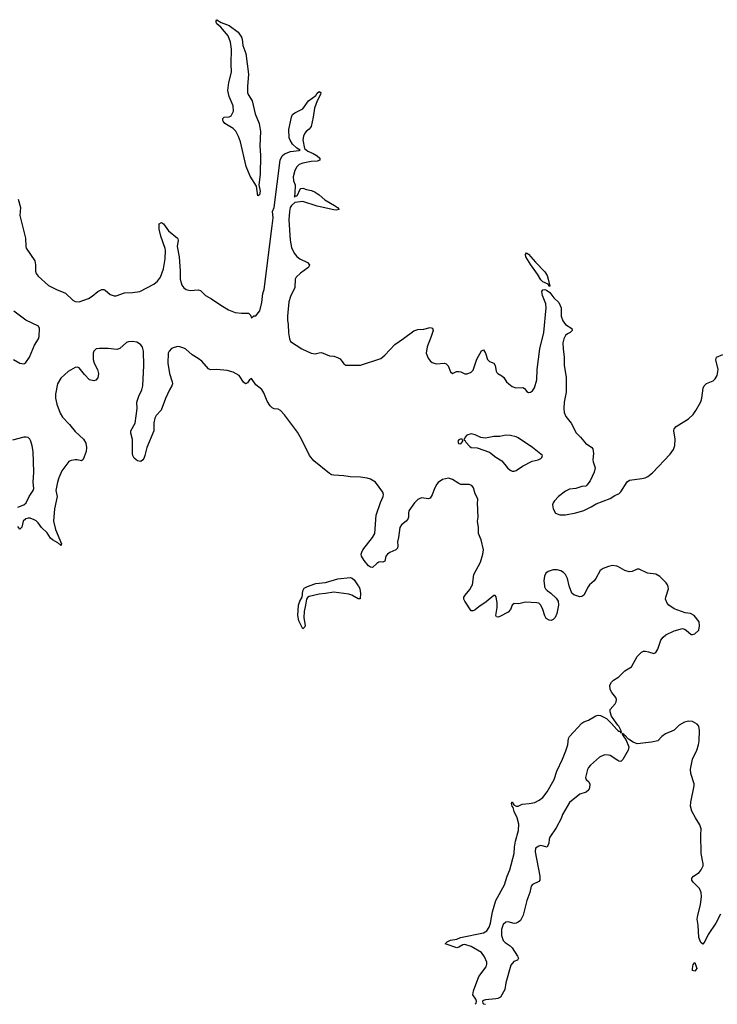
# Model space of a CAD drawing. Header units: inches. Extents: x 1954800 to 2060275, y 904969 to 1016298.
# Tile 16 of 77: x 2014169 to 2020970, y 905919 to 915521. Entities that reach past the tile are written whole.
import ezdxf

# ---------------------------------------------------------------- set-up
doc = ezdxf.new("R2010")
doc.units = ezdxf.units.IN
doc.header["$MEASUREMENT"] = 0
for name, color, linetype in [('C0910', 7, 'Continuous'), ('C0911', 7, 'Continuous'), ('C0920', 7, 'Continuous'), ('C0921', 7, 'Continuous')]:
    doc.layers.add(name, color=color, linetype=linetype)

msp = doc.modelspace()

# ---------------------------------------------------------------- linework, layer by layer
at = {"layer": 'C0910', "color": 6, "elevation": 500}
for points in [[(2017470.7, 910000), (2017485.8, 909970), (2017493.1, 909926.9), (2017487.1, 909872.9), (2017470, 909871.8), (2017407.9, 909907.9), (2017378.8, 909918.8), (2017230, 909938.2), (2017150, 909924.6), (2017090, 909919.9), (2016990, 909896.2), (2016973.8, 909886.2), (2016963.5, 909870), (2016956.4, 909810), (2016940.9, 909750), (2016938.2, 909690), (2016952.2, 909610), (2016950, 909599), (2016930, 909582), (2016890, 909658), (2016882, 909710), (2016886.3, 909810), (2016899.5, 909850), (2016922.9, 909890), (2016930.6, 909950), (2016943.8, 909976.2), (2016968.4, 909991.6), (2016991.3, 910000)], [(2019285.3, 910000), (2019286.4, 909990), (2019296.9, 909970), (2019310, 909956), (2019348.4, 909930), (2019400.9, 909880.9), (2019419.1, 909850), (2019423, 909810), (2019405.7, 909730), (2019390.3, 909690), (2019368.8, 909671.2), (2019350, 909663.6), (2019330, 909665.1), (2019302.8, 909682.8), (2019287.3, 909707.3), (2019269.8, 909770), (2019251, 909810), (2019230, 909829.7), (2019210, 909835.8), (2019100.6, 909839.4), (2019036.3, 909823.7), (2018990, 909827.1), (2018970.3, 909810), (2018953.7, 909770), (2018930, 909744.2), (2018850, 909702.2), (2018830, 909694.7), (2018819.1, 909699.1), (2018809.8, 909710), (2018825.3, 909790), (2018823.5, 909830), (2018812.9, 909892.9), (2018804.7, 909904.7), (2018790, 909906), (2018716.3, 909843.7), (2018644.7, 909795.3), (2018610, 909765.6), (2018590, 909755.1), (2018570, 909756), (2018509.6, 909850), (2018499.6, 909870), (2018499.7, 909890), (2018511.3, 909910), (2018556.6, 909963.4), (2018577.8, 910000)], [(2019717.6, 910000), (2019710.2, 909989.8), (2019670.2, 909909.8), (2019650, 909895.8), (2019630, 909894), (2019572.2, 909912.2), (2019553.6, 909930), (2019529.8, 909989.8), (2019527.3, 910000)], [(2020000, 908642.9), (2019983.1, 908663.1), (2019939.9, 908730), (2019924.8, 908770), (2019925.2, 908794.8), (2019974, 908850), (2019983.6, 908870), (2019986, 908890), (2019981.3, 908910), (2019941.3, 908961.3), (2019926.9, 908990), (2019922.9, 909030), (2019938, 909062), (2019958.5, 909081.5), (2020000, 909106)], [(2018609.6, 905921.4), (2018618, 905930), (2018622.6, 905950), (2018615.1, 905970), (2018587.3, 906010), (2018593.3, 906050), (2018646.2, 906190), (2018716.4, 906283.6), (2018724, 906310), (2018723.5, 906330), (2018702.1, 906382.1), (2018670, 906423.5), (2018570, 906482.4), (2018510, 906502.7), (2018490, 906499.7), (2018450, 906476.2), (2018430, 906470.8), (2018317.2, 906510), (2018337.2, 906530), (2018370, 906543.7), (2018430, 906553.4), (2018468.1, 906571.9), (2018690, 906614.6), (2018723.9, 906636.1), (2018745.6, 906670), (2018758.8, 906710), (2018778.4, 906821.6), (2018812.5, 906930), (2018895.2, 907084.8), (2018922.7, 907170), (2018948.8, 907231.2), (2018989.9, 907390), (2018991.8, 907450), (2019002.8, 907510), (2019032.9, 907612.9), (2019036.2, 907676.2), (2019017.8, 907737.8), (2018990, 907799), (2018978.7, 907838.7), (2018969.5, 907850.5), (2018962.7, 907877.3), (2018966, 907890), (2018970, 907890.7), (2018986, 907866), (2019010, 907851), (2019028.9, 907851.1), (2019069.1, 907870.9), (2019137.1, 907877.1), (2019190, 907888.8), (2019234.8, 907910), (2019270, 907936.5), (2019310, 907991.1), (2019379.4, 908110), (2019406.7, 908193.3), (2019462.1, 908310), (2019492.5, 908390), (2019512.6, 908450), (2019520.8, 908510), (2019528.7, 908530), (2019650, 908659.6), (2019667.5, 908672.5), (2019714, 908690), (2019786.4, 908733.6), (2019810, 908738.5), (2019830, 908735.2), (2019890, 908705.6), (2019938.7, 908658.7), (2019990, 908598.2), (2020000, 908590.2)], [(2020000, 908296.1), (2019924.4, 908344.4), (2019909.7, 908349.7), (2019870, 908350.8), (2019820.3, 908330), (2019734.3, 908250), (2019714.6, 908230), (2019703.2, 908210), (2019685.3, 908130), (2019692.5, 908112.5), (2019716.3, 908090), (2019726.9, 908066.9), (2019725.3, 908030), (2019717, 908010), (2019691.2, 907988.8), (2019629.3, 907969.3), (2019530, 907886), (2019459.6, 907770), (2019449.2, 907730), (2019400.4, 907639.6), (2019338.4, 907550), (2019330.4, 907530), (2019328, 907490), (2019311, 907450), (2019250, 907468.7), (2019230, 907462), (2019198, 907442), (2019195.5, 907404.5), (2019241.1, 907170), (2019239.2, 907130), (2019230, 907116.9), (2019170, 907088.3), (2019154, 907070), (2019141.5, 907010), (2019113.6, 906930), (2019076.8, 906790), (2019050, 906737.7), (2019030, 906718.9), (2019010, 906709.8), (2018990, 906708.4), (2018930, 906724.2), (2018910, 906719.9), (2018883.5, 906696.5), (2018866.6, 906650), (2018867.7, 906590), (2018882.5, 906542.5), (2018901.9, 906521.9), (2018950.7, 906490.7), (2018970, 906470.3), (2019020.9, 906390), (2019032, 906370), (2019030, 906362), (2019021, 906350), (2018984.9, 906335.1), (2018958.8, 906301.2), (2018907, 906130), (2018897.2, 906062.8), (2018856.4, 905990), (2018830, 905977.2), (2018810, 905973.3), (2018710, 905963.6), (2018690, 905957.4), (2018682, 905950), (2018684.4, 905930), (2018690, 905924.4), (2018709.5, 905919.2)]]:
    msp.add_lwpolyline(points, dxfattribs=at)
at = {"layer": 'C0911', "color": 6, "elevation": 500}
for points in [[(2016490, 913802.7), (2016478.8, 913898.8), (2016415.7, 913995.7), (2016375.5, 914090), (2016321.5, 914330), (2016303.3, 914383.3), (2016274.4, 914434.4), (2016250, 914461.5), (2016170, 914508.9), (2016152.1, 914530), (2016150, 914539), (2016150, 914557.3), (2016162.7, 914570), (2016210, 914572.6), (2016230, 914582.6), (2016251.7, 914630), (2016250, 914682), (2016210, 914773.6), (2016198.4, 914830), (2016208.5, 914910), (2016235, 915010), (2016229.9, 915090), (2016232.8, 915232.8), (2016223.1, 915303.1), (2016202.4, 915362.4), (2016128.1, 915448.1), (2016090, 915479.3), (2016083.6, 915496.4), (2016083.7, 915510), (2016090, 915521), (2016133.2, 915493.2), (2016210, 915464.4), (2016298.4, 915398.4), (2016331.3, 915350), (2016338.2, 915330), (2016344.9, 915270), (2016373.5, 915190), (2016400.2, 914990), (2016388.7, 914868.7), (2016391, 914810), (2016397.5, 914790), (2016435.9, 914730), (2016463.8, 914603.8), (2016502.1, 914510), (2016516.6, 914430), (2016511.5, 914290), (2016515.9, 914195.9), (2016514, 914010), (2016501.8, 913910), (2016512, 913848), (2016506, 913814)], [(2019330, 912918), (2019320.4, 912940.4), (2019270, 912964.7), (2019250, 912985.1), (2019217.9, 913037.9), (2019151.1, 913130), (2019102.7, 913210), (2019098.7, 913230), (2019110, 913247.7), (2019130, 913236), (2019196.7, 913156.7), (2019290, 913061.7), (2019310, 913026), (2019322.8, 912990), (2019336.9, 912923.1)], [(2018472.2, 911432.2), (2018450, 911424.5), (2018439.5, 911410), (2018446.7, 911386.7), (2018470, 911385.5), (2018489.3, 911410), (2018485.6, 911425.6)], [(2018570, 911483.2), (2018528.5, 911470), (2018511.7, 911450), (2018505.8, 911434.2), (2018498, 911430), (2018502, 911422), (2018510, 911421), (2018519.9, 911399.9), (2018557.6, 911357.6), (2018570.3, 911350.3), (2018630, 911344.9), (2018750, 911303.1), (2018810, 911254.9), (2018870, 911219.3), (2018924.9, 911150), (2018950, 911128.5), (2018970, 911118.7), (2018990, 911119), (2019010, 911126.2), (2019071.9, 911168.1), (2019163.8, 911216.2), (2019225.2, 911230), (2019250, 911241.5), (2019260.5, 911250), (2019265.1, 911270), (2019170, 911350.5), (2019030, 911443.2), (2019010, 911452.5), (2018953.3, 911466.7), (2018909.5, 911470.5), (2018850, 911457.8), (2018790, 911455.5), (2018710, 911440.9), (2018665.8, 911445.8), (2018610, 911473.6)]]:
    msp.add_lwpolyline(points, close=True, dxfattribs=at)
for points in [[(2014152.1, 913772.1), (2014176.9, 913690), (2014171, 913610), (2014226, 913390), (2014228.1, 913310), (2014232.8, 913292.8), (2014315.1, 913170), (2014323.2, 913130), (2014321.1, 913070), (2014330, 913044.4), (2014350, 913020.3), (2014450.1, 912930.1), (2014528.4, 912888.3), (2014613.9, 912853.9), (2014687.4, 912787.4), (2014710, 912774), (2014748.8, 912768.8), (2014839, 912801), (2014875.9, 912824.1), (2014930, 912871.6), (2014970, 912889.1), (2014990, 912890.3), (2015003.4, 912883.4), (2015050, 912840.3), (2015088.6, 912828.6), (2015110, 912829.3), (2015190, 912858.5), (2015270, 912860.4), (2015339.5, 912870), (2015477.3, 912942.7), (2015513.3, 912970), (2015540.4, 913010), (2015571.4, 913090), (2015586.6, 913190), (2015591.1, 913268.9), (2015588.2, 913290), (2015544.2, 913410), (2015530, 913478), (2015529.8, 913530.2), (2015550, 913543), (2015570, 913530.4), (2015621, 913461), (2015707.1, 913390), (2015710, 913383), (2015713.9, 913370), (2015703.4, 913310), (2015723.5, 913210), (2015734, 913070), (2015734.4, 912990), (2015750, 912933.1), (2015767.6, 912907.6), (2015790.3, 912890), (2015830, 912879.1), (2015910, 912886.2), (2015930, 912879.2), (2015980.2, 912830), (2016039.4, 912799.4), (2016130, 912735.9), (2016205.8, 912690), (2016270, 912667.2), (2016330, 912659.5), (2016398.4, 912658.4), (2016419.9, 912639.9), (2016430, 912612), (2016450, 912632), (2016470, 912634), (2016510, 912682), (2016530, 912764.7), (2016540.8, 912850), (2016550.8, 912890), (2016630.3, 913510.3), (2016639.2, 913590), (2016632.5, 913650), (2016651.1, 913690), (2016708.6, 914151.4), (2016727.2, 914192.8), (2016750, 914212.9), (2016810, 914234.9), (2016894.7, 914245.3), (2016904, 914250), (2016870, 914267.3), (2016828.5, 914308.5), (2016805.7, 914345.7), (2016797.5, 914370), (2016793.7, 914450), (2016818.7, 914570), (2016830, 914595.6), (2016850, 914614.1), (2016929.2, 914650.8), (2016983, 914730), (2017057.3, 914782.8), (2017070, 914804), (2017090, 914822), (2017104, 914810), (2017101.6, 914790), (2017068.8, 914731.2), (2017041.8, 914658.2), (2017030.2, 914570), (2017010, 914479), (2016990, 914452.3), (2016961, 914430), (2016950, 914415.3), (2016934.9, 914385.1), (2016930.4, 914350), (2016945.2, 914265.2), (2016977.5, 914237.5), (2017030, 914216.4), (2017070, 914192.7), (2017094.8, 914170), (2017096, 914150), (2017070, 914141.6), (2017010, 914138.7), (2016930, 914123.2), (2016894, 914110), (2016870, 914085.7), (2016850, 914049.5), (2016836.3, 913990), (2016838.8, 913950), (2016853.6, 913910), (2016854.8, 913894.8), (2016849.2, 913790), (2016857, 913803), (2016870, 913804.2), (2016875.8, 913810), (2016898.5, 913861.5), (2016910, 913875.6), (2016930, 913876.9), (2016963.5, 913863.5), (2017014, 913854), (2017050, 913838.6), (2017090, 913813.8), (2017144.5, 913764.5), (2017239, 913710), (2017267, 913690), (2017284, 913670), (2017255.5, 913664.5), (2017232.8, 913667.1), (2017070, 913701.1), (2016930, 913747.7), (2016850, 913737.4), (2016819, 913710), (2016806.7, 913690), (2016799.5, 913650), (2016794.3, 913570), (2016805.9, 913370), (2016819.6, 913299.6), (2016844.7, 913244.7), (2016870.8, 913210.8), (2016901.3, 913190), (2016974.2, 913154.2), (2016992.7, 913130), (2016988.9, 913110), (2016979.6, 913100.4), (2016908, 913050), (2016865.8, 913010), (2016854.7, 912990), (2016851.5, 912910), (2016810, 912821.6), (2016793.4, 912770), (2016778.2, 912630), (2016779, 912590), (2016786.2, 912550), (2016788.8, 912468.8), (2016799.2, 912410), (2016810, 912382.4), (2016918, 912310), (2017010, 912269.2), (2017050, 912261.3), (2017090, 912272.9), (2017110, 912274), (2017190, 912242.8), (2017230, 912239), (2017266.7, 912226.7), (2017292.4, 912212.4), (2017330, 912166.4), (2017350, 912151.8), (2017490, 912152.7), (2017690, 912218.4), (2017730, 912250.3), (2017825.6, 912354.4), (2017910, 912411), (2018011.8, 912488.2), (2018050, 912500.9), (2018110, 912502.2), (2018170, 912520.2), (2018192, 912512.1), (2018199, 912490), (2018181.2, 912430), (2018140.2, 912330), (2018131, 912270), (2018150, 912219.6), (2018170, 912192.8), (2018190, 912177.6), (2018230, 912164.1), (2018310, 912172), (2018326.4, 912166.4), (2018344.9, 912145), (2018370, 912087.3), (2018390, 912070.8), (2018428.7, 912090), (2018449.7, 912090.3), (2018470, 912087), (2018510, 912068.9), (2018530, 912067.4), (2018570, 912083.7), (2018590, 912103), (2018626.7, 912210), (2018670, 912291.3), (2018690, 912301.1), (2018709.2, 912270), (2018730, 912206.7), (2018747.7, 912187.7), (2018790.1, 912170.1), (2018805.8, 912150), (2018814.4, 912094.4), (2018821, 912081), (2018830.1, 912070.1), (2018870, 912048.4), (2018890, 912032.2), (2018916.3, 911990), (2018936.3, 911970), (2018970, 911945.2), (2019004.9, 911930), (2019074.2, 911934.2), (2019090, 911925.4), (2019114.4, 911894.4), (2019130, 911886.2), (2019150, 911889.1), (2019170, 911901.8), (2019189, 911930), (2019211.7, 912010), (2019215.6, 912110), (2019241.6, 912310), (2019278.6, 912470), (2019301.2, 912710), (2019299.2, 912750), (2019266.1, 912830), (2019261.1, 912870), (2019270, 912887), (2019290, 912888.9), (2019303.8, 912883.8), (2019339, 912859), (2019378, 912810), (2019424, 912763.9), (2019446.6, 912710), (2019449.3, 912630), (2019464.9, 912584.9), (2019491.8, 912550), (2019553.4, 912510), (2019556.1, 912496.1), (2019556.9, 912490), (2019535.3, 912470), (2019510, 912458), (2019490, 912439.7), (2019474, 912410), (2019465.2, 912370), (2019466, 912310), (2019478.8, 912230), (2019476.9, 912150), (2019495.3, 912035.3), (2019497.4, 911890), (2019475.9, 911790), (2019473.5, 911730), (2019477.5, 911690), (2019493.2, 911650), (2019545.7, 911585.7), (2019593.4, 911493.4), (2019636.5, 911450), (2019684, 911390), (2019747, 911350), (2019756.5, 911336.5), (2019762, 911290), (2019756.1, 911230), (2019758.5, 911210), (2019778.5, 911150), (2019770.2, 911109.8), (2019730, 911025.2), (2019699, 910981), (2019688.2, 910971.8), (2019648.1, 910968.1), (2019590.2, 910949.8), (2019530, 910942.6), (2019490, 910923.1), (2019423.1, 910870), (2019382.3, 910830), (2019369.2, 910810), (2019364.9, 910790), (2019370.4, 910750), (2019394, 910710), (2019434, 910694), (2019490, 910693.6), (2019590, 910711.5), (2019670, 910733.4), (2019742, 910770), (2019790, 910800.3), (2019926.7, 910853.3), (2019970, 910880.5), (2020000, 910893)], [(2014108.2, 912208.2), (2014170, 912171.6), (2014210, 912166.5), (2014230, 912177.4), (2014265, 912230), (2014313, 912347), (2014352.1, 912410), (2014359.1, 912430), (2014361.2, 912510), (2014352.5, 912532.5), (2014230, 912591.8), (2014110, 912679.6)], [(2018577.8, 910000), (2018583.6, 910010), (2018598, 910110), (2018661.7, 910230), (2018685.1, 910310), (2018691.1, 910350), (2018668.2, 910450), (2018642.4, 910510), (2018643.6, 910570), (2018632.1, 910630), (2018637.4, 910670), (2018632.1, 910807.9), (2018636.5, 910836.5), (2018634, 910850), (2018610, 910896), (2018594.4, 910954.4), (2018578, 910978), (2018550, 910987.1), (2018470, 910988.3), (2018450, 910996.4), (2018390, 911038.2), (2018350, 911051.6), (2018290, 911037.3), (2018250, 911007.8), (2018234.5, 910990), (2018211.9, 910950), (2018190, 910886.6), (2018170, 910855.1), (2018150, 910848.7), (2018090, 910857.5), (2018070, 910852.5), (2018050, 910841), (2018017.8, 910810), (2017964, 910730), (2017958, 910710), (2017959.1, 910670), (2017954.3, 910650), (2017935.3, 910630), (2017890, 910596.4), (2017876.6, 910570), (2017862.7, 910470), (2017852.5, 910430), (2017856.1, 910390), (2017852.8, 910367.2), (2017836.5, 910350), (2017776, 910324), (2017754.4, 910310), (2017739.7, 910290), (2017730, 910240.7), (2017710, 910229.8), (2017690, 910234.3), (2017670, 910230.9), (2017650, 910218.9), (2017610, 910179.4), (2017590, 910181.2), (2017570, 910195.9), (2017526.6, 910246.6), (2017502.2, 910290), (2017498.4, 910310), (2017503.1, 910330), (2017514.5, 910350), (2017609.8, 910470), (2017629.8, 910510), (2017645.8, 910690), (2017686.2, 910813.8), (2017713.3, 910870), (2017715.4, 910890), (2017710, 910915.1), (2017639.3, 911010), (2017590, 911039.9), (2017557, 911050), (2017490, 911059.9), (2017390, 911062.3), (2017330, 911074), (2017230, 911078.5), (2017210, 911083.5), (2017190, 911094.7), (2017037.8, 911217.8), (2016993.6, 911270), (2016916.5, 911430), (2016877, 911497), (2016750, 911667.1), (2016710, 911709.7), (2016690, 911721.3), (2016650, 911724.7), (2016630, 911734.3), (2016610, 911755.1), (2016582.4, 911802.4), (2016550, 911881.2), (2016530, 911913.2), (2016470, 911959), (2016430, 912022), (2016410, 912009.3), (2016390, 911980.9), (2016370, 911969), (2016350, 911984.7), (2016310, 912051.1), (2016250, 912084.4), (2016190, 912101), (2016090, 912111.1), (2016030, 912107.8), (2016010, 912115.6), (2015945.7, 912190), (2015910, 912217.8), (2015850, 912253.6), (2015790, 912307.4), (2015770, 912317.8), (2015730, 912330.9), (2015710, 912332.4), (2015674.9, 912325.1), (2015650, 912313), (2015626, 912290), (2015617.1, 912270), (2015611.6, 912170), (2015628.4, 912070), (2015654.4, 911990), (2015657, 911970), (2015653.4, 911950), (2015629.3, 911910.7), (2015590, 911826.6), (2015547.5, 911712.5), (2015499.6, 911660.4), (2015484.9, 911635), (2015477.7, 911590), (2015478, 911510), (2015407.2, 911350), (2015388.8, 911270), (2015377.4, 911242.6), (2015370, 911229.4), (2015350, 911212), (2015318.7, 911218.7), (2015285.3, 911245.3), (2015272.3, 911270), (2015270, 911286), (2015267.4, 911427.4), (2015253, 911490), (2015253.6, 911510), (2015292.9, 911587.1), (2015313.6, 911730), (2015311.4, 911790), (2015331.4, 911850), (2015359.8, 911910), (2015369.8, 911949.8), (2015379.3, 912150), (2015376, 912290), (2015366.1, 912326.1), (2015349.6, 912350), (2015326.7, 912366.7), (2015310, 912375.1), (2015270, 912382), (2015230, 912379.7), (2015210, 912371.9), (2015144.6, 912315.4), (2015115.8, 912304.2), (2015030, 912313), (2014946.9, 912313.1), (2014914, 912310), (2014900.3, 912299.7), (2014891.6, 912290), (2014885.6, 912270), (2014886.3, 912206.3), (2014896.1, 912170), (2014926.5, 912110), (2014936, 912070), (2014930.3, 912030), (2014910, 912005.1), (2014890, 911997.6), (2014850, 912009.7), (2014800.3, 912060.3), (2014750, 912126.6), (2014730, 912131.6), (2014710, 912129.6), (2014642, 912090), (2014570, 912024.5), (2014537.3, 911970), (2014517.5, 911870), (2014516.3, 911830), (2014530, 911770.6), (2014563.8, 911683.8), (2014585.9, 911645.9), (2014654.4, 911574.4), (2014710, 911504.2), (2014792.2, 911430), (2014813, 911390), (2014820.5, 911350), (2014815.5, 911310), (2014787.3, 911232.7), (2014770, 911219), (2014730, 911229.3), (2014710, 911229.4), (2014670, 911223.7), (2014647.2, 911212.8), (2014580, 911120), (2014550, 911052.7), (2014538, 911010), (2014522.4, 910930), (2014533.6, 910870), (2014506.5, 910750), (2014498.6, 910630), (2014516.8, 910550), (2014575.8, 910410), (2014570.4, 910389.6), (2014563.6, 910403.6), (2014550, 910408.2), (2014541, 910421), (2014488.5, 910448.5), (2014470, 910465.3), (2014436.2, 910516.2), (2014382.5, 910570), (2014350, 910613.5), (2014330, 910632.9), (2014310, 910644.5), (2014270, 910658.5), (2014250, 910659.4), (2014227.5, 910652.5), (2014202, 910630), (2014187.9, 910572.1), (2014170, 910554), (2014150, 910577.2)], [(2014150, 910767.8), (2014210, 910789.4), (2014232.9, 910810), (2014262.2, 910870), (2014299, 910930), (2014305, 910950), (2014301.1, 911010), (2014306.6, 911110), (2014298.7, 911310), (2014290, 911366), (2014277.3, 911410), (2014267.6, 911430), (2014250, 911445), (2014230.4, 911450.4), (2014210, 911448.5), (2014100, 911420)], [(2019527.3, 910000), (2019510, 910073.2), (2019490, 910111.8), (2019470, 910131.5), (2019445.5, 910145.5), (2019410, 910156.4), (2019370, 910157.4), (2019320.6, 910139.4), (2019298, 910122), (2019284.4, 910095.6), (2019279.6, 910050), (2019285.3, 910000)], [(2020000, 910187.4), (2019990, 910192.8), (2019950, 910197.3), (2019910.6, 910190), (2019857.1, 910170), (2019827, 910150), (2019786, 910070), (2019770, 910049.7), (2019724.9, 910010), (2019717.6, 910000)], [(2016991.3, 910000), (2017056.1, 910023.9), (2017150, 910032), (2017270, 910068.9), (2017390, 910082.7), (2017410, 910075.2), (2017430, 910057.8), (2017470, 910001.4), (2017470.7, 910000)]]:
    msp.add_lwpolyline(points, dxfattribs=at)
at = {"layer": 'C0920', "color": 6, "elevation": 500}
for points in [[(2020000, 909106), (2020010, 909111.8), (2020070, 909172.2), (2020133.3, 909210), (2020189.3, 909310), (2020230, 909353.4), (2020250, 909362), (2020270, 909362), (2020298, 909358), (2020350, 909341), (2020370, 909351.3), (2020390, 909382), (2020420.9, 909470), (2020441.3, 909498.7), (2020470, 909522), (2020550, 909560.5), (2020630, 909584), (2020650, 909578.8), (2020667.9, 909567.9), (2020714.6, 909525.4), (2020730, 909524.7), (2020750, 909531), (2020791.5, 909568.5), (2020798, 909610), (2020792, 909650), (2020744, 909710), (2020710, 909729.2), (2020655.5, 909735.5), (2020550, 909776.9), (2020498, 909810), (2020482, 909830), (2020465.6, 909870), (2020467.6, 909890), (2020493.3, 909970), (2020491.5, 909990), (2020488.5, 910000)], [(2021000.7, 906799.3), (2020956.5, 906710), (2020880.4, 906599.6), (2020848.7, 906531.3), (2020830, 906504.2), (2020810, 906523.1), (2020789.2, 906569.2), (2020784.3, 906690), (2020774.3, 906750), (2020780.4, 906790), (2020806.9, 906890), (2020815.4, 906970), (2020813, 907010), (2020795.4, 907050), (2020735.3, 907110), (2020722.7, 907130), (2020721.1, 907150), (2020738, 907170), (2020794.9, 907205.1), (2020814.2, 907230), (2020831.4, 907270), (2020832.9, 907290), (2020813.8, 907390), (2020808.7, 907571.3), (2020814, 907630), (2020801.3, 907670), (2020757.4, 907737.4), (2020723.2, 907803.2), (2020707.8, 907850), (2020711.1, 907888.9), (2020745.1, 908050), (2020743.6, 908070), (2020711.1, 908170), (2020708.5, 908211.5), (2020727.8, 908310), (2020770, 908398.8), (2020786.3, 908450), (2020792.6, 908490), (2020797.6, 908590), (2020791.5, 908630), (2020772.7, 908650), (2020730, 908676.2), (2020690, 908681.6), (2020650, 908669.6), (2020597.5, 908642.5), (2020550, 908593.3), (2020464.5, 908555.5), (2020430.6, 908530), (2020390, 908489.4), (2020330, 908474), (2020190, 908458), (2020150, 908475.1), (2020105.2, 908505.2), (2020070, 908545.3), (2020063.7, 908543.7), (2020062, 908550), (2020054, 908553.9), (2020050, 908564.2), (2020043.8, 908556.2), (2020050, 908539.6), (2020057, 908537), (2020056, 908530), (2020080, 908500), (2020109.4, 908430), (2020102.5, 908397.5), (2020050, 908307), (2020030, 908288.2), (2020010, 908289.7), (2020000, 908296.1)], [(2020000, 908590.2), (2020010, 908582.3), (2020021.3, 908581.3), (2020030, 908568.1), (2020039.3, 908570), (2020032.3, 908572.3), (2020033.4, 908586.6), (2020010.8, 908630), (2020000, 908642.9)]]:
    msp.add_lwpolyline(points, dxfattribs=at)
msp.add_lwpolyline([(2020750, 906244), (2020730, 906248.7), (2020727.6, 906267.6), (2020734.2, 906305.8), (2020750, 906326.8), (2020770.1, 906269.9)], close=True, dxfattribs=at)
at = {"layer": 'C0921', "color": 6, "elevation": 500}
for points in [[(2020000, 910893), (2020010, 910897.1), (2020030, 910915.5), (2020090, 911014), (2020114, 911030), (2020234.8, 911045.3), (2020267.2, 911052.8), (2020294.3, 911065.7), (2020338.8, 911101.2), (2020510, 911283), (2020542.6, 911330), (2020556.4, 911370), (2020559.8, 911430), (2020546, 911510), (2020550.9, 911530), (2020570, 911555.3), (2020690.5, 911629.5), (2020734.5, 911670), (2020762.4, 911710), (2020810, 911795.5), (2020819.8, 911830), (2020833.4, 911926.6), (2020842.3, 911950), (2020866.5, 911973.5), (2020930, 912000.2), (2020950, 912020.2), (2020969, 912050), (2020977.4, 912110), (2020955.5, 912204.5), (2020962, 912230), (2021024.2, 912255.8)], [(2020488.5, 910000), (2020485.6, 910010), (2020473, 910030), (2020411.1, 910090), (2020370, 910112.3), (2020290, 910123.2), (2020210, 910163.5), (2020190, 910163.5), (2020139.3, 910140.7), (2020110, 910137.8), (2020070, 910149.8), (2020000, 910187.4)]]:
    msp.add_lwpolyline(points, dxfattribs=at)

doc.saveas('drawing.dxf')
